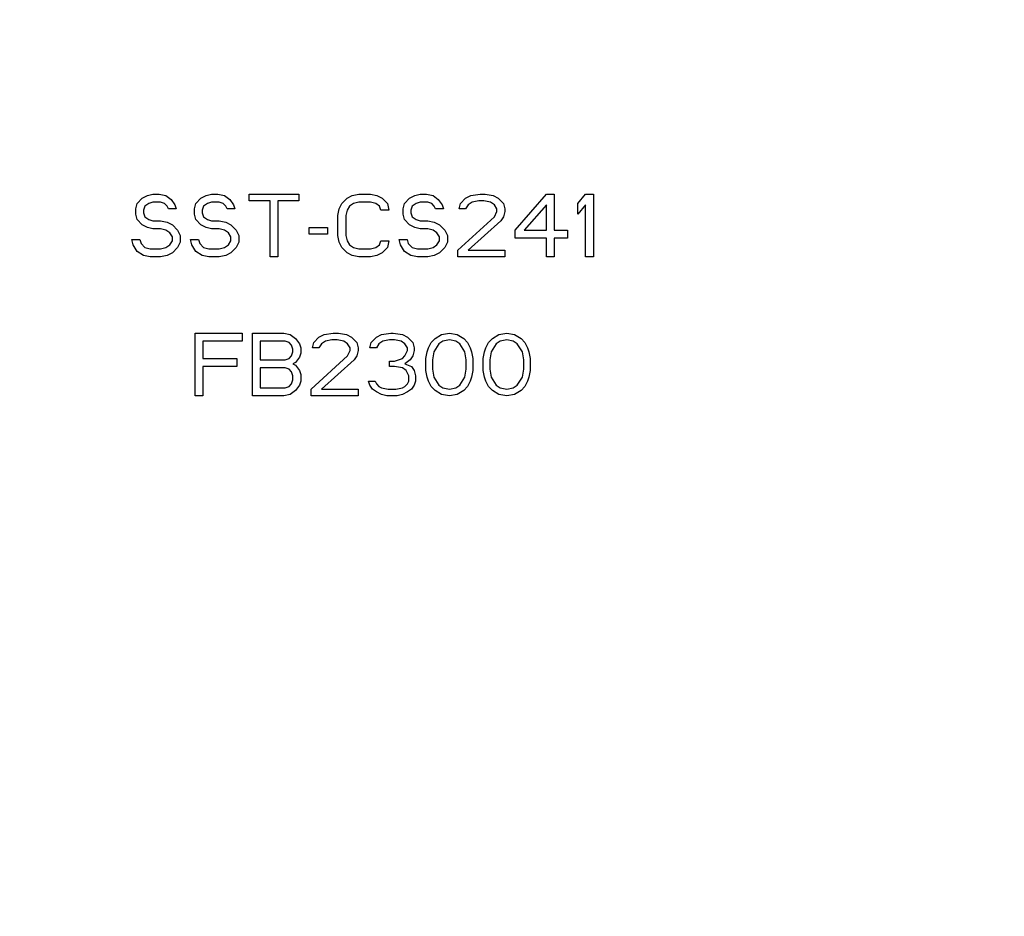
# Model space of a CAD drawing. Header units: millimetres. Extents: x 0 to 594, y 0 to 420.
# Tile 29 of 34: x 523 to 537, y 347 to 360. Entities that reach past the tile are written whole.
import ezdxf

# ---------------------------------------------------------------- set-up
doc = ezdxf.new("R2010")
doc.units = ezdxf.units.MM
doc.header["$LTSCALE"] = 32.67
doc.layers.get('0').update_dxf_attribs({"linetype": 'CONTINUOUS'})
doc.layers.add('AXES_REF', color=7, linetype='CONTINUOUS')

msp = doc.modelspace()

# ---------------------------------------------------------------- linework, layer by layer
at = {"color": 7, "linetype": 'Continuous'}
for p, q in [((524.896, 357.153), (524.971, 357.172)), ((524.971, 357.172), (525.065, 357.172)), ((525.065, 357.172), (525.159, 357.153)), ((525.74, 357.153), (525.815, 357.172)), ((525.815, 357.172), (525.909, 357.172)), ((525.909, 357.172), (526.003, 357.153)), ((526.359, 357.076), (526.359, 357.172)), ((526.359, 357.172), (527.071, 357.172)), ((527.071, 357.172), (527.071, 357.076)), ((527.84, 357.153), (527.934, 357.172)), ((527.934, 357.172), (528.103, 357.172)), ((528.103, 357.172), (528.196, 357.153)), ((528.74, 357.153), (528.815, 357.172)), ((528.815, 357.172), (528.909, 357.172)), ((528.909, 357.172), (529.003, 357.153)), ((529.546, 357.153), (529.678, 357.172)), ((529.678, 357.172), (529.753, 357.172)), ((529.753, 357.172), (529.865, 357.153)), ((530.184, 356.655), (530.634, 357.172)), ((530.634, 357.172), (530.746, 357.172)), ((530.746, 357.172), (530.746, 356.655)), ((531.084, 357.038), (531.196, 357.172)), ((531.196, 357.172), (531.309, 357.172)), ((531.309, 357.172), (531.309, 356.272)), ((524.728, 356.961), (524.746, 357.038)), ((524.746, 357.038), (524.821, 357.114)), ((524.821, 357.114), (524.896, 357.153)), ((524.915, 357.038), (524.859, 356.999)), ((524.971, 357.057), (524.915, 357.038)), ((525.084, 357.057), (524.971, 357.057)), ((525.14, 357.038), (525.084, 357.057)), ((525.178, 356.999), (525.14, 357.038)), ((525.159, 357.153), (525.234, 357.095)), ((525.234, 357.095), (525.29, 357.018)), ((525.29, 357.018), (525.309, 356.961)), ((525.571, 356.961), (525.59, 357.038)), ((525.59, 357.038), (525.665, 357.114)), ((525.665, 357.114), (525.74, 357.153)), ((525.759, 357.038), (525.703, 356.999)), ((525.815, 357.057), (525.759, 357.038)), ((525.928, 357.057), (525.815, 357.057)), ((525.984, 357.038), (525.928, 357.057)), ((526.021, 356.999), (525.984, 357.038)), ((526.003, 357.153), (526.078, 357.095)), ((526.078, 357.095), (526.134, 357.018)), ((526.134, 357.018), (526.153, 356.961)), ((526.659, 357.076), (526.359, 357.076)), ((526.659, 356.272), (526.659, 357.076)), ((526.771, 357.076), (526.771, 356.272)), ((527.071, 357.076), (526.771, 357.076)), ((527.653, 356.961), (527.69, 357.038)), ((527.69, 357.038), (527.765, 357.114)), ((527.765, 357.114), (527.84, 357.153)), ((527.859, 357.038), (527.803, 356.999)), ((527.934, 357.057), (527.859, 357.038)), ((528.103, 357.057), (527.934, 357.057)), ((528.178, 357.038), (528.103, 357.057)), ((528.234, 356.999), (528.178, 357.038)), ((528.196, 357.153), (528.271, 357.114)), ((528.271, 357.114), (528.346, 357.038)), ((528.346, 357.038), (528.365, 356.942)), ((528.571, 356.961), (528.59, 357.038)), ((528.59, 357.038), (528.665, 357.114)), ((528.665, 357.114), (528.74, 357.153)), ((528.759, 357.038), (528.703, 356.999)), ((528.815, 357.057), (528.759, 357.038)), ((528.928, 357.057), (528.815, 357.057)), ((528.984, 357.038), (528.928, 357.057)), ((529.021, 356.999), (528.984, 357.038)), ((529.003, 357.153), (529.078, 357.095)), ((529.078, 357.095), (529.134, 357.018)), ((529.134, 357.018), (529.153, 356.961)), ((529.378, 356.961), (529.396, 357.038)), ((529.396, 357.038), (529.471, 357.114)), ((529.471, 357.114), (529.546, 357.153)), ((529.509, 357.018), (529.471, 356.961)), ((529.565, 357.057), (529.509, 357.018)), ((529.659, 357.076), (529.565, 357.057)), ((529.734, 357.076), (529.659, 357.076)), ((529.828, 357.057), (529.734, 357.076)), ((529.884, 357.018), (529.828, 357.057)), ((529.865, 357.153), (529.94, 357.114)), ((529.921, 356.961), (529.884, 357.018)), ((529.94, 357.114), (530.015, 357.038)), ((530.015, 357.038), (530.034, 356.961)), ((530.634, 357.018), (530.315, 356.655)), ((530.634, 356.655), (530.634, 357.018)), ((531.084, 356.884), (531.084, 357.038)), ((531.196, 357.018), (531.084, 356.884)), ((531.196, 356.272), (531.196, 357.018)), ((524.728, 356.884), (524.728, 356.961)), ((524.746, 356.808), (524.728, 356.884)), ((524.859, 356.999), (524.84, 356.942)), ((524.84, 356.942), (524.84, 356.904)), ((524.84, 356.904), (524.859, 356.846)), ((525.196, 356.961), (525.178, 356.999)), ((525.309, 356.961), (525.196, 356.961)), ((525.571, 356.884), (525.571, 356.961)), ((525.59, 356.808), (525.571, 356.884)), ((525.703, 356.999), (525.684, 356.942)), ((525.684, 356.942), (525.684, 356.904)), ((525.684, 356.904), (525.703, 356.846)), ((526.04, 356.961), (526.021, 356.999)), ((526.153, 356.961), (526.04, 356.961)), ((527.634, 356.865), (527.653, 356.961)), ((527.765, 356.942), (527.746, 356.865)), ((527.803, 356.999), (527.765, 356.942)), ((528.253, 356.942), (528.234, 356.999)), ((528.365, 356.942), (528.253, 356.942)), ((528.571, 356.884), (528.571, 356.961)), ((528.59, 356.808), (528.571, 356.884)), ((528.703, 356.999), (528.684, 356.942)), ((528.684, 356.942), (528.684, 356.904)), ((528.684, 356.904), (528.703, 356.846)), ((529.04, 356.961), (529.021, 356.999)), ((529.153, 356.961), (529.04, 356.961)), ((529.471, 356.961), (529.378, 356.961)), ((529.884, 356.846), (529.921, 356.923)), ((529.921, 356.923), (529.921, 356.961)), ((530.034, 356.923), (530.015, 356.846)), ((530.034, 356.961), (530.034, 356.923)), ((524.821, 356.731), (524.746, 356.808)), ((524.896, 356.693), (524.821, 356.731)), ((524.859, 356.846), (524.915, 356.808)), ((524.915, 356.808), (524.971, 356.789)), ((524.971, 356.789), (525.084, 356.789)), ((525.084, 356.789), (525.178, 356.77)), ((525.178, 356.77), (525.253, 356.731)), ((525.253, 356.731), (525.328, 356.655)), ((525.665, 356.731), (525.59, 356.808)), ((525.74, 356.693), (525.665, 356.731)), ((525.703, 356.846), (525.759, 356.808)), ((525.759, 356.808), (525.815, 356.789)), ((525.815, 356.789), (525.928, 356.789)), ((525.928, 356.789), (526.021, 356.77)), ((526.021, 356.77), (526.096, 356.731)), ((526.096, 356.731), (526.171, 356.655)), ((527.634, 356.578), (527.634, 356.865)), ((527.746, 356.865), (527.746, 356.578)), ((528.665, 356.731), (528.59, 356.808)), ((528.74, 356.693), (528.665, 356.731)), ((528.703, 356.846), (528.759, 356.808)), ((528.759, 356.808), (528.815, 356.789)), ((528.815, 356.789), (528.928, 356.789)), ((528.928, 356.789), (529.021, 356.77)), ((529.021, 356.77), (529.096, 356.731)), ((529.096, 356.731), (529.171, 356.655)), ((529.359, 356.367), (529.884, 356.846)), ((529.978, 356.789), (529.509, 356.367)), ((530.015, 356.846), (529.978, 356.789)), ((524.971, 356.674), (524.896, 356.693)), ((525.084, 356.674), (524.971, 356.674)), ((525.159, 356.655), (525.084, 356.674)), ((525.215, 356.616), (525.159, 356.655)), ((525.253, 356.559), (525.215, 356.616)), ((525.328, 356.655), (525.365, 356.578)), ((525.815, 356.674), (525.74, 356.693)), ((525.928, 356.674), (525.815, 356.674)), ((526.003, 356.655), (525.928, 356.674)), ((526.059, 356.616), (526.003, 356.655)), ((526.096, 356.559), (526.059, 356.616)), ((526.171, 356.655), (526.209, 356.578)), ((527.221, 356.597), (527.221, 356.693)), ((527.221, 356.693), (527.484, 356.693)), ((527.484, 356.597), (527.221, 356.597)), ((527.484, 356.693), (527.484, 356.597)), ((528.815, 356.674), (528.74, 356.693)), ((528.928, 356.674), (528.815, 356.674)), ((529.003, 356.655), (528.928, 356.674)), ((529.059, 356.616), (529.003, 356.655)), ((529.096, 356.559), (529.059, 356.616)), ((529.171, 356.655), (529.209, 356.578)), ((530.184, 356.54), (530.184, 356.655)), ((530.315, 356.655), (530.634, 356.655)), ((530.746, 356.655), (530.934, 356.655)), ((530.934, 356.655), (530.934, 356.54)), ((524.69, 356.444), (524.671, 356.521)), ((524.671, 356.521), (524.784, 356.521)), ((524.784, 356.521), (524.803, 356.463)), ((524.803, 356.463), (524.859, 356.406)), ((525.215, 356.444), (525.253, 356.501)), ((525.253, 356.501), (525.253, 356.559)), ((525.365, 356.482), (525.328, 356.406)), ((525.365, 356.578), (525.365, 356.482)), ((525.534, 356.444), (525.515, 356.521)), ((525.515, 356.521), (525.628, 356.521)), ((525.628, 356.521), (525.646, 356.463)), ((525.646, 356.463), (525.703, 356.406)), ((526.059, 356.444), (526.096, 356.501)), ((526.096, 356.501), (526.096, 356.559)), ((526.209, 356.482), (526.171, 356.406)), ((526.209, 356.578), (526.209, 356.482)), ((527.653, 356.482), (527.634, 356.578)), ((527.69, 356.406), (527.653, 356.482)), ((527.746, 356.578), (527.765, 356.501)), ((527.765, 356.501), (527.803, 356.444)), ((528.234, 356.444), (528.253, 356.501)), ((528.253, 356.501), (528.365, 356.501)), ((528.365, 356.501), (528.346, 356.406)), ((528.534, 356.444), (528.515, 356.521)), ((528.515, 356.521), (528.628, 356.521)), ((528.628, 356.521), (528.646, 356.463)), ((528.646, 356.463), (528.703, 356.406)), ((529.059, 356.444), (529.096, 356.501)), ((529.096, 356.501), (529.096, 356.559)), ((529.209, 356.482), (529.171, 356.406)), ((529.209, 356.578), (529.209, 356.482)), ((530.634, 356.54), (530.184, 356.54)), ((530.634, 356.272), (530.634, 356.54)), ((530.746, 356.54), (530.746, 356.272)), ((530.934, 356.54), (530.746, 356.54)), ((524.746, 356.348), (524.69, 356.444)), ((524.84, 356.291), (524.746, 356.348)), ((524.859, 356.406), (524.934, 356.387)), ((524.934, 356.387), (525.084, 356.387)), ((525.084, 356.387), (525.159, 356.406)), ((525.159, 356.406), (525.215, 356.444)), ((525.253, 356.329), (525.178, 356.291)), ((525.328, 356.406), (525.253, 356.329)), ((525.59, 356.348), (525.534, 356.444)), ((525.684, 356.291), (525.59, 356.348)), ((525.703, 356.406), (525.778, 356.387)), ((525.778, 356.387), (525.928, 356.387)), ((525.928, 356.387), (526.003, 356.406)), ((526.003, 356.406), (526.059, 356.444)), ((526.096, 356.329), (526.021, 356.291)), ((526.171, 356.406), (526.096, 356.329)), ((527.765, 356.329), (527.69, 356.406)), ((527.84, 356.291), (527.765, 356.329)), ((527.803, 356.444), (527.859, 356.406)), ((527.859, 356.406), (527.934, 356.387)), ((527.934, 356.387), (528.103, 356.387)), ((528.103, 356.387), (528.178, 356.406)), ((528.178, 356.406), (528.234, 356.444)), ((528.271, 356.329), (528.196, 356.291)), ((528.346, 356.406), (528.271, 356.329)), ((528.59, 356.348), (528.534, 356.444)), ((528.684, 356.291), (528.59, 356.348)), ((528.703, 356.406), (528.778, 356.387)), ((528.778, 356.387), (528.928, 356.387)), ((528.928, 356.387), (529.003, 356.406)), ((529.003, 356.406), (529.059, 356.444)), ((529.096, 356.329), (529.021, 356.291)), ((529.171, 356.406), (529.096, 356.329)), ((529.359, 356.272), (529.359, 356.367)), ((529.509, 356.367), (530.034, 356.367)), ((530.034, 356.367), (530.034, 356.272)), ((524.934, 356.272), (524.84, 356.291)), ((525.084, 356.272), (524.934, 356.272)), ((525.178, 356.291), (525.084, 356.272)), ((525.778, 356.272), (525.684, 356.291)), ((525.928, 356.272), (525.778, 356.272)), ((526.021, 356.291), (525.928, 356.272)), ((526.771, 356.272), (526.659, 356.272)), ((527.934, 356.272), (527.84, 356.291)), ((528.103, 356.272), (527.934, 356.272)), ((528.196, 356.291), (528.103, 356.272)), ((528.778, 356.272), (528.684, 356.291)), ((528.928, 356.272), (528.778, 356.272)), ((529.021, 356.291), (528.928, 356.272)), ((530.034, 356.272), (529.359, 356.272)), ((530.746, 356.272), (530.634, 356.272)), ((531.309, 356.272), (531.196, 356.272)), ((525.581, 354.272), (525.581, 355.172)), ((525.581, 355.172), (526.256, 355.172)), ((526.256, 355.172), (526.256, 355.057)), ((526.406, 354.272), (526.406, 355.172)), ((526.406, 355.172), (526.856, 355.172)), ((526.856, 355.172), (526.949, 355.153)), ((527.437, 355.153), (527.568, 355.172)), ((527.568, 355.172), (527.643, 355.172)), ((527.643, 355.172), (527.756, 355.153)), ((528.262, 355.153), (528.393, 355.172)), ((528.393, 355.172), (528.431, 355.172)), ((528.431, 355.172), (528.562, 355.153)), ((529.124, 355.153), (529.237, 355.172)), ((529.237, 355.172), (529.349, 355.153)), ((529.949, 355.153), (530.062, 355.172)), ((530.062, 355.172), (530.174, 355.153)), ((525.693, 355.057), (525.693, 354.808)), ((526.256, 355.057), (525.693, 355.057)), ((526.518, 355.057), (526.518, 354.789)), ((526.874, 355.057), (526.518, 355.057)), ((526.931, 355.038), (526.874, 355.057)), ((526.968, 354.999), (526.931, 355.038)), ((526.949, 355.153), (527.024, 355.095)), ((527.024, 355.095), (527.081, 355.018)), ((527.268, 354.961), (527.287, 355.038)), ((527.287, 355.038), (527.362, 355.114)), ((527.362, 355.114), (527.437, 355.153)), ((527.456, 355.057), (527.399, 355.018)), ((527.549, 355.076), (527.456, 355.057)), ((527.624, 355.076), (527.549, 355.076)), ((527.718, 355.057), (527.624, 355.076)), ((527.774, 355.018), (527.718, 355.057)), ((527.756, 355.153), (527.831, 355.114)), ((527.831, 355.114), (527.906, 355.038)), ((527.906, 355.038), (527.924, 354.961)), ((528.093, 354.961), (528.112, 355.038)), ((528.112, 355.038), (528.187, 355.114)), ((528.187, 355.114), (528.262, 355.153)), ((528.281, 355.057), (528.224, 355.018)), ((528.374, 355.076), (528.281, 355.057)), ((528.449, 355.076), (528.374, 355.076)), ((528.543, 355.057), (528.449, 355.076)), ((528.599, 355.018), (528.543, 355.057)), ((528.562, 355.153), (528.637, 355.114)), ((528.637, 355.114), (528.712, 355.038)), ((528.712, 355.038), (528.731, 354.961)), ((528.937, 354.961), (528.974, 355.038)), ((528.974, 355.038), (529.031, 355.095)), ((529.031, 355.095), (529.124, 355.153)), ((529.143, 355.057), (529.087, 355.018)), ((529.237, 355.076), (529.143, 355.057)), ((529.331, 355.057), (529.237, 355.076)), ((529.387, 355.018), (529.331, 355.057)), ((529.349, 355.153), (529.443, 355.095)), ((529.443, 355.095), (529.499, 355.038)), ((529.499, 355.038), (529.537, 354.961)), ((529.762, 354.961), (529.799, 355.038)), ((529.799, 355.038), (529.856, 355.095)), ((529.856, 355.095), (529.949, 355.153)), ((529.968, 355.057), (529.912, 355.018)), ((530.062, 355.076), (529.968, 355.057)), ((530.156, 355.057), (530.062, 355.076)), ((530.212, 355.018), (530.156, 355.057)), ((530.174, 355.153), (530.268, 355.095)), ((530.268, 355.095), (530.324, 355.038)), ((530.324, 355.038), (530.362, 354.961)), ((526.987, 354.942), (526.968, 354.999)), ((526.968, 354.846), (526.987, 354.904)), ((526.987, 354.904), (526.987, 354.942)), ((527.081, 355.018), (527.099, 354.961)), ((527.099, 354.961), (527.099, 354.884)), ((527.362, 354.961), (527.268, 354.961)), ((527.399, 355.018), (527.362, 354.961)), ((527.812, 354.961), (527.774, 355.018)), ((527.774, 354.846), (527.812, 354.923)), ((527.812, 354.923), (527.812, 354.961)), ((527.924, 354.923), (527.906, 354.846)), ((527.924, 354.961), (527.924, 354.923)), ((528.187, 354.961), (528.093, 354.961)), ((528.224, 355.018), (528.187, 354.961)), ((528.637, 354.961), (528.599, 355.018)), ((528.599, 354.846), (528.637, 354.923)), ((528.637, 354.923), (528.637, 354.961)), ((528.731, 354.923), (528.712, 354.846)), ((528.731, 354.961), (528.731, 354.923)), ((528.899, 354.808), (528.918, 354.904)), ((528.918, 354.904), (528.937, 354.961)), ((529.012, 354.904), (528.993, 354.789)), ((529.087, 355.018), (529.012, 354.904)), ((529.462, 354.904), (529.387, 355.018)), ((529.481, 354.789), (529.462, 354.904)), ((529.537, 354.961), (529.556, 354.904)), ((529.556, 354.904), (529.574, 354.808)), ((529.724, 354.808), (529.743, 354.904)), ((529.743, 354.904), (529.762, 354.961)), ((529.837, 354.904), (529.818, 354.789)), ((529.912, 355.018), (529.837, 354.904)), ((530.287, 354.904), (530.212, 355.018)), ((530.306, 354.789), (530.287, 354.904)), ((530.362, 354.961), (530.381, 354.904)), ((530.381, 354.904), (530.399, 354.808)), ((525.693, 354.808), (526.181, 354.808)), ((526.181, 354.808), (526.181, 354.693)), ((526.518, 354.789), (526.874, 354.789)), ((526.874, 354.789), (526.931, 354.808)), ((526.931, 354.808), (526.968, 354.846)), ((527.024, 354.75), (526.987, 354.731)), ((527.081, 354.827), (527.024, 354.75)), ((527.099, 354.884), (527.081, 354.827)), ((527.249, 354.367), (527.774, 354.846)), ((527.868, 354.789), (527.399, 354.367)), ((527.906, 354.846), (527.868, 354.789)), ((528.374, 354.693), (528.374, 354.77)), ((528.374, 354.77), (528.449, 354.77)), ((528.449, 354.77), (528.562, 354.808)), ((528.562, 354.808), (528.599, 354.846)), ((528.674, 354.789), (528.599, 354.731)), ((528.712, 354.846), (528.674, 354.789)), ((528.899, 354.635), (528.899, 354.808)), ((528.993, 354.789), (528.993, 354.655)), ((529.481, 354.655), (529.481, 354.789)), ((529.574, 354.808), (529.574, 354.635)), ((529.724, 354.635), (529.724, 354.808)), ((529.818, 354.789), (529.818, 354.655)), ((530.306, 354.655), (530.306, 354.789)), ((530.399, 354.808), (530.399, 354.635)), ((525.693, 354.693), (525.693, 354.272)), ((526.181, 354.693), (525.693, 354.693)), ((526.518, 354.674), (526.518, 354.387)), ((526.874, 354.674), (526.518, 354.674)), ((526.931, 354.655), (526.874, 354.674)), ((526.968, 354.616), (526.931, 354.655)), ((526.987, 354.559), (526.968, 354.616)), ((526.987, 354.731), (527.024, 354.712)), ((527.024, 354.712), (527.081, 354.635)), ((527.081, 354.635), (527.099, 354.578)), ((528.449, 354.693), (528.374, 354.693)), ((528.562, 354.674), (528.449, 354.693)), ((528.618, 354.635), (528.562, 354.674)), ((528.599, 354.731), (528.693, 354.693)), ((528.656, 354.559), (528.618, 354.635)), ((528.693, 354.693), (528.731, 354.635)), ((528.731, 354.635), (528.749, 354.559)), ((528.918, 354.54), (528.899, 354.635)), ((528.993, 354.655), (529.012, 354.54)), ((529.462, 354.54), (529.481, 354.655)), ((529.574, 354.635), (529.556, 354.54)), ((529.743, 354.54), (529.724, 354.635)), ((529.818, 354.655), (529.837, 354.54)), ((530.287, 354.54), (530.306, 354.655)), ((530.399, 354.635), (530.381, 354.54)), ((526.968, 354.444), (526.987, 354.501)), ((526.987, 354.501), (526.987, 354.559)), ((527.099, 354.482), (527.081, 354.425)), ((527.099, 354.578), (527.099, 354.482)), ((528.093, 354.425), (528.074, 354.482)), ((528.074, 354.482), (528.168, 354.482)), ((528.168, 354.482), (528.187, 354.444)), ((528.637, 354.444), (528.656, 354.482)), ((528.656, 354.482), (528.656, 354.559)), ((528.749, 354.482), (528.731, 354.425)), ((528.749, 354.559), (528.749, 354.482)), ((528.937, 354.482), (528.918, 354.54)), ((528.974, 354.406), (528.937, 354.482)), ((529.012, 354.54), (529.087, 354.425)), ((529.387, 354.425), (529.462, 354.54)), ((529.537, 354.482), (529.499, 354.406)), ((529.556, 354.54), (529.537, 354.482)), ((529.762, 354.482), (529.743, 354.54)), ((529.799, 354.406), (529.762, 354.482)), ((529.837, 354.54), (529.912, 354.425)), ((530.212, 354.425), (530.287, 354.54)), ((530.362, 354.482), (530.324, 354.406)), ((530.381, 354.54), (530.362, 354.482)), ((526.518, 354.387), (526.874, 354.387)), ((526.874, 354.387), (526.931, 354.406)), ((526.931, 354.406), (526.968, 354.444)), ((527.024, 354.348), (526.949, 354.291)), ((527.081, 354.425), (527.024, 354.348)), ((527.249, 354.272), (527.249, 354.367)), ((527.399, 354.367), (527.924, 354.367)), ((527.924, 354.367), (527.924, 354.272)), ((528.131, 354.367), (528.093, 354.425)), ((528.187, 354.329), (528.131, 354.367)), ((528.187, 354.444), (528.224, 354.406)), ((528.262, 354.291), (528.187, 354.329)), ((528.224, 354.406), (528.262, 354.387)), ((528.262, 354.387), (528.356, 354.367)), ((528.356, 354.367), (528.468, 354.367)), ((528.468, 354.367), (528.562, 354.387)), ((528.562, 354.387), (528.599, 354.406)), ((528.637, 354.329), (528.562, 354.291)), ((528.599, 354.406), (528.637, 354.444)), ((528.693, 354.367), (528.637, 354.329)), ((528.731, 354.425), (528.693, 354.367)), ((529.031, 354.348), (528.974, 354.406)), ((529.124, 354.291), (529.031, 354.348)), ((529.087, 354.425), (529.143, 354.387)), ((529.143, 354.387), (529.237, 354.367)), ((529.237, 354.367), (529.331, 354.387)), ((529.331, 354.387), (529.387, 354.425)), ((529.443, 354.348), (529.349, 354.291)), ((529.499, 354.406), (529.443, 354.348)), ((529.856, 354.348), (529.799, 354.406)), ((529.949, 354.291), (529.856, 354.348)), ((529.912, 354.425), (529.968, 354.387)), ((529.968, 354.387), (530.062, 354.367)), ((530.062, 354.367), (530.156, 354.387)), ((530.156, 354.387), (530.212, 354.425)), ((530.268, 354.348), (530.174, 354.291)), ((530.324, 354.406), (530.268, 354.348)), ((525.693, 354.272), (525.581, 354.272)), ((526.856, 354.272), (526.406, 354.272)), ((526.949, 354.291), (526.856, 354.272)), ((527.924, 354.272), (527.249, 354.272)), ((528.337, 354.272), (528.262, 354.291)), ((528.487, 354.272), (528.337, 354.272)), ((528.562, 354.291), (528.487, 354.272)), ((529.237, 354.272), (529.124, 354.291)), ((529.349, 354.291), (529.237, 354.272)), ((530.062, 354.272), (529.949, 354.291)), ((530.174, 354.291), (530.062, 354.272))]:
    msp.add_line(p, q, dxfattribs=at)
at = {"color": 9, "linetype": 'Continuous'}
msp.add_arc((527.99, 344.722), 23.565, 13.1224, 76.8776, dxfattribs=at)
at = {"color": 7, "linetype": 'Continuous'}
msp.add_arc((527.99, 344.722), 23.754, 14.9526, 75.0474, dxfattribs=at)
at = {"layer": 'AXES_REF', "color": 9, "linetype": 'Continuous'}
msp.add_arc((527.99, 344.722), 21.351, 94.0266, 85.9734, dxfattribs=at)

doc.saveas('drawing.dxf')
